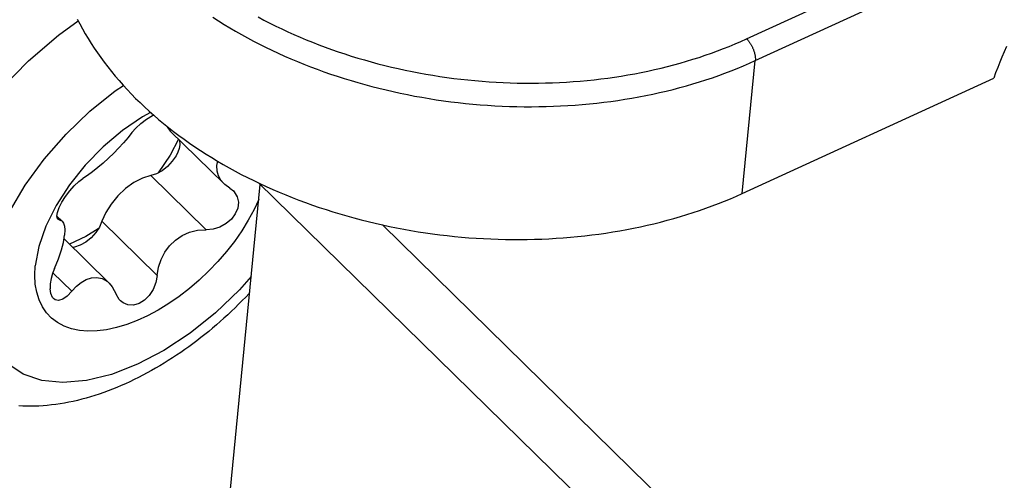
# Model space of a CAD drawing. Extents: x 0 to 594, y 0 to 420.
# Tile 48 of 101: x 510.22 to 513.17, y 106.88 to 108.27. Entities that reach past the tile are written whole.
import ezdxf

# ---------------------------------------------------------------- set-up
doc = ezdxf.new("R2010")
doc.units = 0
doc.header["$LTSCALE"] = 32.67
doc.layers.get('0').update_dxf_attribs({"linetype": 'CONTINUOUS'})

msp = doc.modelspace()

# ---------------------------------------------------------------- linework, layer by layer
at = {"color": 9, "linetype": 'CONTINUOUS'}
for p, q in [((512.4007, 108.2098), (512.9289, 108.4523)), ((512.4269, 108.1444), (512.9551, 108.3869)), ((512.3879, 107.7457), (512.4269, 108.1444)), ((510.6133, 107.7993), (510.779, 107.6369)), ((510.3322, 107.6724), (510.3383, 107.6663)), ((510.4663, 107.662), (510.6319, 107.4996)), ((510.3192, 107.5078), (510.3761, 107.452))]:
    msp.add_line(p, q, dxfattribs=at)
at = {"color": 7, "linetype": 'CONTINUOUS'}
for p, q in [((512.3879, 107.7457), (513.1424, 108.0921)), ((510.6709, 107.9329), (510.8317, 107.7753)), ((510.6991, 107.9053), (510.6998, 107.8915)), ((510.811, 107.83), (510.8137, 107.8424)), ((510.8397, 106.7336), (510.9412, 107.7723)), ((510.8499, 107.7616), (510.8606, 107.7535)), ((513.4238, 105.339), (510.936, 107.7773)), ((510.331, 107.6776), (510.3468, 107.6621)), ((510.3383, 107.6663), (510.3338, 107.6684)), ((511.3078, 107.6512), (513.5155, 105.4874)), ((510.3526, 107.6092), (510.4879, 107.4766))]:
    msp.add_line(p, q, dxfattribs=at)
at = {"color": 9, "linetype": 'CONTINUOUS'}
for points in [[(509.8767, 107.4947), (509.8923, 107.5844), (509.9218, 107.6787), (509.9647, 107.7754), (510.02, 107.8725), (510.0863, 107.9677), (510.1623, 108.0589), (510.2462, 108.144), (510.3362, 108.2213), (510.3952, 108.2637)], [(510.799, 108.2746), (510.8156, 108.2638), (510.8326, 108.2532), (510.8497, 108.2428), (510.8671, 108.2326), (510.8847, 108.2226), (510.9025, 108.2128), (510.9206, 108.2032), (510.9388, 108.1937), (510.9573, 108.1845), (510.976, 108.1755), (510.9948, 108.1667), (511.0139, 108.1581), (511.0331, 108.1498), (511.0526, 108.1416), (511.0721, 108.1337), (511.0919, 108.126), (511.1118, 108.1185), (511.1319, 108.1112), (511.1521, 108.1042), (511.1725, 108.0974), (511.193, 108.0908), (511.2137, 108.0845), (511.2344, 108.0784), (511.2553, 108.0725), (511.2763, 108.0669), (511.2975, 108.0615), (511.3187, 108.0563), (511.34, 108.0514), (511.3614, 108.0468), (511.3829, 108.0424), (511.4045, 108.0382), (511.4261, 108.0343), (511.4478, 108.0306), (511.4696, 108.0272), (511.4914, 108.024), (511.5133, 108.0211), (511.5352, 108.0185), (511.5571, 108.0161), (511.5791, 108.0139), (511.6011, 108.0121), (511.6231, 108.0104), (511.6451, 108.0091), (511.6671, 108.0079), (511.6892, 108.0071), (511.7112, 108.0065), (511.7332, 108.0061), (511.7551, 108.006), (511.7771, 108.0062), (511.799, 108.0067), (511.8208, 108.0073), (511.8426, 108.0083), (511.8644, 108.0095), (511.8861, 108.011), (511.9077, 108.0127), (511.9293, 108.0147), (511.9508, 108.0169), (511.9722, 108.0194), (511.9935, 108.0221), (512.0147, 108.0251), (512.0358, 108.0284), (512.0568, 108.0319), (512.0776, 108.0356), (512.0984, 108.0396), (512.119, 108.0439), (512.1395, 108.0484), (512.1598, 108.0531), (512.1801, 108.0581), (512.2001, 108.0633), (512.22, 108.0688), (512.2397, 108.0745), (512.2593, 108.0804), (512.2787, 108.0866), (512.2979, 108.093), (512.3169, 108.0997), (512.3358, 108.1066), (512.3544, 108.1137), (512.3728, 108.121), (512.3911, 108.1286), (512.4091, 108.1364), (512.4269, 108.1444)], [(510.935, 108.2755), (510.9524, 108.2663), (510.9699, 108.2572), (510.9877, 108.2483), (511.0056, 108.2397), (511.0238, 108.2312), (511.0421, 108.223), (511.0606, 108.2149), (511.0792, 108.2071), (511.0981, 108.1995), (511.1171, 108.192), (511.1362, 108.1848), (511.1555, 108.1779), (511.175, 108.1711), (511.1946, 108.1645), (511.2143, 108.1582), (511.2342, 108.1521), (511.2541, 108.1463), (511.2742, 108.1406), (511.2944, 108.1352), (511.3147, 108.13), (511.3351, 108.1251), (511.3556, 108.1204), (511.3762, 108.1159), (511.3969, 108.1116), (511.4176, 108.1076), (511.4384, 108.1039), (511.4593, 108.1004), (511.4802, 108.0971), (511.5012, 108.094), (511.5222, 108.0912), (511.5433, 108.0887), (511.5644, 108.0864), (511.5855, 108.0843), (511.6067, 108.0825), (511.6278, 108.0809), (511.649, 108.0796), (511.6702, 108.0785), (511.6914, 108.0777), (511.7125, 108.0771), (511.7337, 108.0768), (511.7548, 108.0767), (511.7759, 108.0769), (511.7969, 108.0773), (511.818, 108.078), (511.8389, 108.0789), (511.8599, 108.0801), (511.8807, 108.0815), (511.9015, 108.0831), (511.9223, 108.085), (511.9429, 108.0872), (511.9635, 108.0895), (511.984, 108.0922), (512.0043, 108.0951), (512.0246, 108.0982), (512.0448, 108.1016), (512.0649, 108.1052), (512.0848, 108.109), (512.1047, 108.1131), (512.1244, 108.1174), (512.1439, 108.122), (512.1634, 108.1268), (512.1827, 108.1318), (512.2018, 108.1371), (512.2208, 108.1425), (512.2396, 108.1483), (512.2582, 108.1542), (512.2767, 108.1604), (512.295, 108.1668), (512.3131, 108.1734), (512.331, 108.1803), (512.3487, 108.1873), (512.3663, 108.1946), (512.3836, 108.2021), (512.4007, 108.2098)], [(512.4007, 108.2098), (512.4018, 108.2086), (512.403, 108.2074), (512.4041, 108.2062), (512.4052, 108.2049), (512.4063, 108.2036), (512.4074, 108.2022), (512.4084, 108.2008), (512.4095, 108.1993), (512.4105, 108.1978), (512.4115, 108.1963), (512.4125, 108.1947), (512.4135, 108.1931), (512.4145, 108.1915), (512.4154, 108.1898), (512.4163, 108.1881), (512.4171, 108.1864), (512.418, 108.1847), (512.4188, 108.183), (512.4196, 108.1812), (512.4203, 108.1795), (512.421, 108.1777), (512.4217, 108.1759), (512.4223, 108.1741), (512.4229, 108.1724), (512.4235, 108.1706), (512.424, 108.1688), (512.4245, 108.167), (512.4249, 108.1653), (512.4254, 108.1635), (512.4257, 108.1618), (512.426, 108.1601), (512.4263, 108.1584), (512.4265, 108.1567), (512.4267, 108.1551), (512.4269, 108.1534), (512.427, 108.1518), (512.4271, 108.1503), (512.4271, 108.1488), (512.427, 108.1473), (512.427, 108.1458), (512.4269, 108.1444)], [(510.1139, 107.4582), (510.127, 107.5323), (510.1523, 107.6105), (510.1891, 107.6906), (510.2362, 107.7704), (510.2932, 107.8489), (510.3584, 107.9236), (510.43, 107.9923), (510.5061, 108.0534), (510.5306, 108.0696)], [(510.9142, 107.4968), (510.8788, 107.4563), (510.8073, 107.3876), (510.7311, 107.3264), (510.6524, 107.2744), (510.5729, 107.2327), (510.4947, 107.2023), (510.4196, 107.1839), (510.3493, 107.1778), (510.2856, 107.1843), (510.23, 107.2032), (510.184, 107.2341), (510.1488, 107.2758), (510.1249, 107.328), (510.1131, 107.3893), (510.1139, 107.4582)]]:
    msp.add_lwpolyline(points, dxfattribs=at)
at = {"color": 7, "linetype": 'CONTINUOUS'}
for points in [[(510.3923, 108.2693), (510.3999, 108.2545), (510.4078, 108.2399), (510.4161, 108.2252), (510.4247, 108.2107), (510.4336, 108.1963), (510.4429, 108.1819), (510.4526, 108.1677), (510.4626, 108.1535), (510.4729, 108.1394), (510.4836, 108.1255), (510.4946, 108.1116), (510.5059, 108.0979), (510.5175, 108.0843), (510.5295, 108.0708), (510.5418, 108.0574), (510.5544, 108.0442), (510.5673, 108.0311), (510.5805, 108.0182), (510.5941, 108.0053), (510.6079, 107.9927), (510.622, 107.9802), (510.6364, 107.9678), (510.6511, 107.9556), (510.6661, 107.9435), (510.6813, 107.9316), (510.6969, 107.9199), (510.7127, 107.9084), (510.7287, 107.897), (510.7451, 107.8858), (510.7616, 107.8748), (510.7785, 107.864), (510.7955, 107.8533), (510.8129, 107.8429), (510.8304, 107.8326), (510.8482, 107.8225), (510.8662, 107.8127), (510.8844, 107.803), (510.9028, 107.7935), (510.9215, 107.7843), (510.9403, 107.7752), (510.9594, 107.7664), (510.9786, 107.7578), (510.998, 107.7494), (511.0177, 107.7412), (511.0374, 107.7333), (511.0574, 107.7256), (511.0775, 107.7181), (511.0978, 107.7108), (511.1182, 107.7038), (511.1388, 107.697), (511.1595, 107.6904), (511.1803, 107.6841), (511.2013, 107.678), (511.2224, 107.6721), (511.2436, 107.6665), (511.2649, 107.6612), (511.2863, 107.6561), (511.3078, 107.6512)], [(513.1808, 108.1869), (513.1738, 108.171), (513.167, 108.1552), (513.1604, 108.1393), (513.1542, 108.1236), (513.1481, 108.1078), (513.1424, 108.0921)], [(510.6122, 107.9888), (510.5879, 107.9758), (510.5274, 107.9343), (510.4695, 107.8854), (510.4161, 107.8305), (510.3688, 107.7712), (510.3293, 107.7099), (510.2983, 107.6475), (510.2769, 107.5862), (510.2661, 107.5281)], [(510.5563, 107.9283), (510.5683, 107.942), (510.5833, 107.9557), (510.6, 107.9684), (510.6178, 107.9797), (510.6208, 107.9813)], [(510.6614, 107.9473), (510.6619, 107.9455), (510.6709, 107.9329)], [(510.5563, 107.9283), (510.5444, 107.9132), (510.531, 107.8976), (510.5162, 107.8816), (510.5014, 107.8666), (510.4857, 107.8514), (510.4694, 107.8367), (510.4534, 107.8231), (510.4379, 107.8108), (510.4231, 107.8), (510.4093, 107.7909)], [(510.6957, 107.9086), (510.6709, 107.8607), (510.6351, 107.8076)], [(510.6998, 107.8915), (510.6979, 107.8811), (510.6941, 107.8701), (510.6886, 107.859)], [(510.6886, 107.859), (510.6771, 107.8421), (510.6628, 107.8268), (510.6466, 107.814), (510.6298, 107.8046), (510.6133, 107.7993)], [(510.8316, 107.7754), (510.8229, 107.7855), (510.8156, 107.7987), (510.8115, 107.813), (510.811, 107.83)], [(510.3328, 107.6889), (510.3381, 107.7033), (510.3463, 107.7195), (510.3569, 107.7363), (510.3694, 107.7531), (510.383, 107.7687), (510.3965, 107.7815), (510.4093, 107.7909)], [(510.6133, 107.7993), (510.5882, 107.7915), (510.5624, 107.7783), (510.5371, 107.7603), (510.5138, 107.7385), (510.4935, 107.714), (510.4774, 107.688), (510.4663, 107.662)], [(510.8499, 107.7616), (510.8346, 107.7726), (510.8316, 107.7754)], [(510.9368, 107.7274), (510.9227, 107.6973), (510.9053, 107.6653), (510.8855, 107.6334), (510.8636, 107.6019), (510.8397, 107.5712), (510.814, 107.5415), (510.7868, 107.5129), (510.7582, 107.4857), (510.7285, 107.4602), (510.6979, 107.4366), (510.6666, 107.415), (510.635, 107.3956), (510.6033, 107.3785), (510.5716, 107.364), (510.5404, 107.3521), (510.5097, 107.3429), (510.48, 107.3366), (510.4514, 107.333), (510.4241, 107.3324), (510.3984, 107.3346), (510.3744, 107.3397), (510.3524, 107.3476), (510.3326, 107.3582), (510.3151, 107.3715), (510.3, 107.3874), (510.2875, 107.4057), (510.2776, 107.4264), (510.2705, 107.4491), (510.2662, 107.4738), (510.2647, 107.5002), (510.2661, 107.5281)], [(510.8606, 107.7535), (510.8634, 107.7504), (510.8722, 107.7359), (510.8755, 107.7193)], [(511.3078, 107.6512), (511.3291, 107.6467), (511.3505, 107.6423), (511.372, 107.6383), (511.3935, 107.6345), (511.4151, 107.6309), (511.4368, 107.6276), (511.4585, 107.6245), (511.4802, 107.6217), (511.502, 107.6191), (511.5238, 107.6168), (511.5456, 107.6147), (511.5675, 107.6129), (511.5894, 107.6114), (511.6113, 107.6101), (511.6332, 107.609), (511.655, 107.6082), (511.6769, 107.6077), (511.6988, 107.6074), (511.7206, 107.6074), (511.7424, 107.6076), (511.7641, 107.6081), (511.7859, 107.6088), (511.8075, 107.6098), (511.8292, 107.611), (511.8507, 107.6125), (511.8722, 107.6143), (511.8936, 107.6163), (511.9149, 107.6185), (511.9362, 107.621), (511.9574, 107.6238), (511.9784, 107.6268), (511.9994, 107.6301), (512.0202, 107.6336), (512.041, 107.6373), (512.0616, 107.6413), (512.0821, 107.6456), (512.1024, 107.6501), (512.1226, 107.6548), (512.1427, 107.6598), (512.1626, 107.665), (512.1824, 107.6705), (512.202, 107.6761), (512.2214, 107.6821), (512.2407, 107.6882), (512.2598, 107.6946), (512.2787, 107.7012), (512.2974, 107.7081), (512.3159, 107.7152), (512.3342, 107.7225), (512.3523, 107.73), (512.3702, 107.7377), (512.3879, 107.7457)], [(510.8755, 107.7193), (510.8735, 107.7017), (510.8663, 107.6845), (510.8546, 107.6687), (510.8389, 107.6551), (510.8201, 107.6447), (510.7998, 107.6385), (510.779, 107.6369)], [(510.3338, 107.6684), (510.3328, 107.6696), (510.331, 107.6774), (510.3328, 107.6889)], [(510.3383, 107.6663), (510.3455, 107.6633), (510.3467, 107.6622)], [(510.3467, 107.6622), (510.3506, 107.6567), (510.3536, 107.6477), (510.3549, 107.6361), (510.3543, 107.6203)], [(510.4548, 107.639), (510.4179, 107.6162), (510.3686, 107.5936)], [(510.4663, 107.662), (510.4588, 107.6449), (510.4476, 107.6281), (510.4335, 107.6127), (510.4174, 107.5997), (510.4005, 107.59)], [(510.3241, 107.5201), (510.3363, 107.5496), (510.3451, 107.5761), (510.3508, 107.5985), (510.3543, 107.6203)], [(510.6319, 107.4996), (510.6357, 107.5244), (510.6435, 107.5477), (510.6549, 107.5692), (510.6691, 107.5881), (510.6867, 107.6051), (510.7071, 107.6191), (510.7294, 107.6293), (510.7534, 107.6355), (510.779, 107.6369)], [(510.4005, 107.59), (510.384, 107.5843), (510.3784, 107.5839)], [(510.3241, 107.5201), (510.3181, 107.5052), (510.3137, 107.49), (510.311, 107.4745), (510.3104, 107.4598)], [(510.3761, 107.452), (510.3897, 107.4669), (510.404, 107.4788), (510.419, 107.4874), (510.4348, 107.4927), (510.451, 107.4938), (510.4673, 107.4902), (510.4831, 107.4809), (510.4876, 107.4768)], [(510.6319, 107.4996), (510.6281, 107.4779), (510.62, 107.4575), (510.6084, 107.4397), (510.5938, 107.4252), (510.5775, 107.4153), (510.5606, 107.4105), (510.5443, 107.4111), (510.5298, 107.4169), (510.5217, 107.4233)], [(510.4876, 107.4768), (510.4973, 107.4654), (510.5089, 107.4431)], [(510.9094, 107.447), (510.9082, 107.4458), (510.8978, 107.4348), (510.8872, 107.4239), (510.8764, 107.4131), (510.8656, 107.4024), (510.8546, 107.3919), (510.8435, 107.3815), (510.8323, 107.3713), (510.821, 107.3611), (510.8096, 107.3512), (510.7981, 107.3414), (510.7865, 107.3317), (510.7748, 107.3222), (510.7629, 107.3128), (510.751, 107.3036), (510.739, 107.2946), (510.7269, 107.2857), (510.7148, 107.277), (510.7025, 107.2684), (510.6902, 107.2601), (510.6778, 107.2519), (510.6653, 107.2439), (510.6527, 107.2361), (510.6401, 107.2284), (510.6274, 107.221), (510.6147, 107.2138), (510.6018, 107.2067), (510.589, 107.1999), (510.5761, 107.1932), (510.5631, 107.1868), (510.5501, 107.1806), (510.5371, 107.1746), (510.524, 107.1689), (510.5109, 107.1634), (510.4978, 107.1581), (510.4846, 107.153), (510.4714, 107.1482), (510.4583, 107.1436), (510.4451, 107.1393), (510.4319, 107.1352), (510.4188, 107.1314), (510.4056, 107.1279), (510.3925, 107.1246), (510.3794, 107.1216), (510.3664, 107.1188), (510.3534, 107.1164), (510.3405, 107.1142), (510.3277, 107.1123), (510.315, 107.1107), (510.3023, 107.1094), (510.2897, 107.1083), (510.2773, 107.1075), (510.265, 107.107), (510.2528, 107.1068), (510.2408, 107.1069), (510.2289, 107.1072), (510.2172, 107.1078)], [(510.3205, 107.4304), (510.3179, 107.4335), (510.3126, 107.4449), (510.3104, 107.4598)], [(510.3761, 107.452), (510.3623, 107.4374), (510.3485, 107.4281), (510.3361, 107.4247), (510.3261, 107.4265), (510.3205, 107.4304)], [(510.5217, 107.4233), (510.5176, 107.4278), (510.5089, 107.4431)]]:
    msp.add_lwpolyline(points, dxfattribs=at)

doc.saveas('drawing.dxf')
